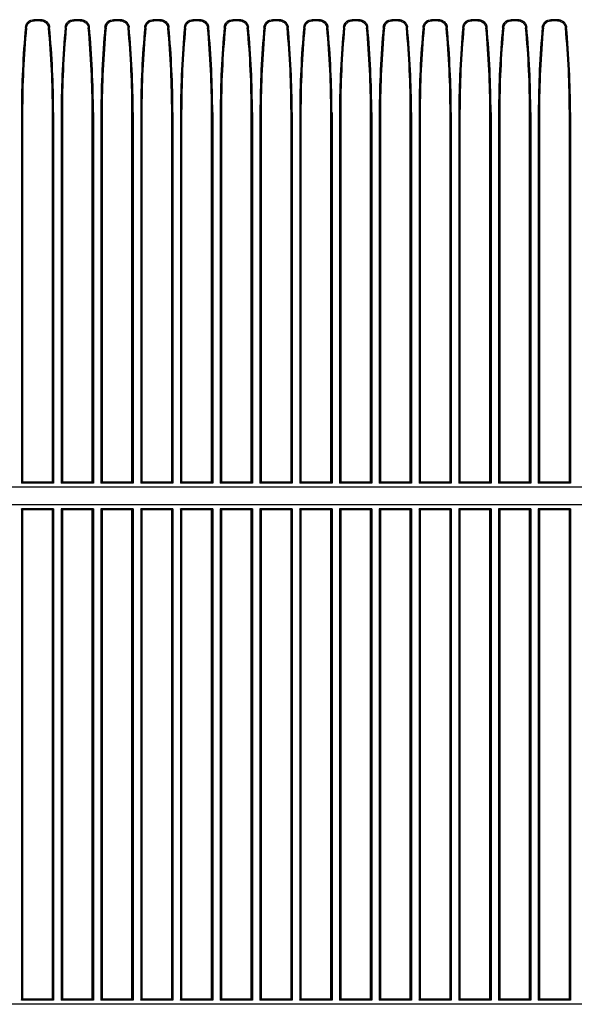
# Model space of a CAD drawing. Header units: millimetres. Extents: x 25 to 1935, y 715 to 2336.
# Tile 230 of 252: x 1713 to 1741, y 964 to 1014. Entities that reach past the tile are written whole.
import ezdxf

# ---------------------------------------------------------------- set-up
doc = ezdxf.new("R2010")
doc.units = ezdxf.units.MM
doc.header["$LTSCALE"] = 2
doc.layers.get('0').update_dxf_attribs({"color": 2})

msp = doc.modelspace()

# ---------------------------------------------------------------- linework, layer by layer
at = {"color": 2, "linetype": 'Continuous', "lineweight": 30}
for p, q in [((1713.822, 1013.872), (1714.205, 1013.872)), ((1714.194, 1013.86), (1713.832, 1013.86)), ((1714.165, 1013.82), (1713.861, 1013.82)), ((1715.822, 1013.872), (1716.205, 1013.872)), ((1716.194, 1013.86), (1715.832, 1013.86)), ((1716.165, 1013.82), (1715.861, 1013.82)), ((1717.822, 1013.872), (1718.205, 1013.872)), ((1718.194, 1013.86), (1717.832, 1013.86)), ((1718.165, 1013.82), (1717.861, 1013.82)), ((1719.822, 1013.872), (1720.205, 1013.872)), ((1720.194, 1013.86), (1719.832, 1013.86)), ((1720.165, 1013.82), (1719.861, 1013.82)), ((1721.822, 1013.872), (1722.205, 1013.872)), ((1722.194, 1013.86), (1721.832, 1013.86)), ((1722.165, 1013.82), (1721.861, 1013.82)), ((1723.822, 1013.872), (1724.205, 1013.872)), ((1724.194, 1013.86), (1723.832, 1013.86)), ((1724.165, 1013.82), (1723.861, 1013.82)), ((1725.822, 1013.872), (1726.205, 1013.872)), ((1726.194, 1013.86), (1725.832, 1013.86)), ((1726.165, 1013.82), (1725.861, 1013.82)), ((1727.822, 1013.872), (1728.205, 1013.872)), ((1728.194, 1013.86), (1727.832, 1013.86)), ((1728.165, 1013.82), (1727.861, 1013.82)), ((1729.822, 1013.872), (1730.205, 1013.872)), ((1730.194, 1013.86), (1729.832, 1013.86)), ((1730.165, 1013.82), (1729.861, 1013.82)), ((1731.822, 1013.872), (1732.205, 1013.872)), ((1732.194, 1013.86), (1731.832, 1013.86)), ((1732.165, 1013.82), (1731.861, 1013.82)), ((1733.822, 1013.872), (1734.205, 1013.872)), ((1734.194, 1013.86), (1733.832, 1013.86)), ((1734.165, 1013.82), (1733.861, 1013.82)), ((1735.822, 1013.872), (1736.205, 1013.872)), ((1736.194, 1013.86), (1735.832, 1013.86)), ((1736.165, 1013.82), (1735.861, 1013.82)), ((1737.822, 1013.872), (1738.205, 1013.872)), ((1738.194, 1013.86), (1737.832, 1013.86)), ((1738.165, 1013.82), (1737.861, 1013.82)), ((1739.822, 1013.872), (1740.205, 1013.872)), ((1740.194, 1013.86), (1739.832, 1013.86)), ((1740.165, 1013.82), (1739.861, 1013.82)), ((1713.414, 1013.48), (1713.404, 1013.491)), ((1714.623, 1013.491), (1714.612, 1013.48)), ((1715.414, 1013.48), (1715.404, 1013.491)), ((1716.623, 1013.491), (1716.612, 1013.48)), ((1717.414, 1013.48), (1717.404, 1013.491)), ((1718.623, 1013.491), (1718.612, 1013.48)), ((1719.414, 1013.48), (1719.404, 1013.491)), ((1720.623, 1013.491), (1720.612, 1013.48)), ((1721.414, 1013.48), (1721.404, 1013.491)), ((1722.623, 1013.491), (1722.612, 1013.48)), ((1723.414, 1013.48), (1723.404, 1013.491)), ((1724.623, 1013.491), (1724.612, 1013.48)), ((1725.414, 1013.48), (1725.404, 1013.491)), ((1726.623, 1013.491), (1726.612, 1013.48)), ((1727.414, 1013.48), (1727.404, 1013.491)), ((1728.623, 1013.491), (1728.612, 1013.48)), ((1729.414, 1013.48), (1729.404, 1013.491)), ((1730.623, 1013.491), (1730.612, 1013.48)), ((1731.414, 1013.48), (1731.404, 1013.491)), ((1732.623, 1013.491), (1732.612, 1013.48)), ((1733.414, 1013.48), (1733.404, 1013.491)), ((1734.623, 1013.491), (1734.612, 1013.48)), ((1735.414, 1013.48), (1735.404, 1013.491)), ((1736.623, 1013.491), (1736.612, 1013.48)), ((1737.414, 1013.48), (1737.404, 1013.491)), ((1738.623, 1013.491), (1738.612, 1013.48)), ((1739.414, 1013.48), (1739.404, 1013.491)), ((1740.623, 1013.491), (1740.612, 1013.48)), ((1713.202, 1009.204), (1713.202, 990.569)), ((1713.202, 1009.204), (1713.213, 1009.204)), ((1713.213, 1009.204), (1713.213, 990.58)), ((1713.263, 1009.204), (1713.263, 990.62)), ((1714.763, 990.62), (1714.763, 1009.204)), ((1714.813, 1009.204), (1714.813, 990.58)), ((1714.825, 1009.204), (1714.813, 1009.204)), ((1714.825, 1009.204), (1714.825, 990.569)), ((1715.202, 1009.204), (1715.202, 990.569)), ((1715.202, 1009.204), (1715.213, 1009.204)), ((1715.213, 1009.204), (1715.213, 990.58)), ((1715.263, 1009.204), (1715.263, 990.62)), ((1716.763, 990.62), (1716.763, 1009.204)), ((1716.813, 1009.204), (1716.813, 990.58)), ((1716.825, 1009.204), (1716.813, 1009.204)), ((1716.825, 1009.204), (1716.825, 990.569)), ((1717.202, 1009.204), (1717.202, 990.569)), ((1717.202, 1009.204), (1717.213, 1009.204)), ((1717.213, 1009.204), (1717.213, 990.58)), ((1717.263, 1009.204), (1717.263, 990.62)), ((1718.763, 990.62), (1718.763, 1009.204)), ((1718.813, 1009.204), (1718.813, 990.58)), ((1718.825, 1009.204), (1718.813, 1009.204)), ((1718.825, 1009.204), (1718.825, 990.569)), ((1719.202, 1009.204), (1719.202, 990.569)), ((1719.202, 1009.204), (1719.213, 1009.204)), ((1719.213, 1009.204), (1719.213, 990.58)), ((1719.263, 1009.204), (1719.263, 990.62)), ((1720.763, 990.62), (1720.763, 1009.204)), ((1720.813, 1009.204), (1720.813, 990.58)), ((1720.825, 1009.204), (1720.813, 1009.204)), ((1720.825, 1009.204), (1720.825, 990.569)), ((1721.202, 1009.204), (1721.202, 990.569)), ((1721.202, 1009.204), (1721.213, 1009.204)), ((1721.213, 1009.204), (1721.213, 990.58)), ((1721.263, 1009.204), (1721.263, 990.62)), ((1722.763, 990.62), (1722.763, 1009.204)), ((1722.813, 1009.204), (1722.813, 990.58)), ((1722.825, 1009.204), (1722.813, 1009.204)), ((1722.825, 1009.204), (1722.825, 990.569)), ((1723.202, 1009.204), (1723.202, 990.569)), ((1723.202, 1009.204), (1723.213, 1009.204)), ((1723.213, 1009.204), (1723.213, 990.58)), ((1723.263, 1009.204), (1723.263, 990.62)), ((1724.763, 990.62), (1724.763, 1009.204)), ((1724.813, 1009.204), (1724.813, 990.58)), ((1724.825, 1009.204), (1724.813, 1009.204)), ((1724.825, 1009.204), (1724.825, 990.569)), ((1725.202, 1009.204), (1725.202, 990.569)), ((1725.202, 1009.204), (1725.213, 1009.204)), ((1725.213, 1009.204), (1725.213, 990.58)), ((1725.263, 1009.204), (1725.263, 990.62)), ((1726.763, 990.62), (1726.763, 1009.204)), ((1726.813, 1009.204), (1726.813, 990.58)), ((1726.825, 1009.204), (1726.813, 1009.204)), ((1726.825, 1009.204), (1726.825, 990.569)), ((1727.202, 1009.204), (1727.202, 990.569)), ((1727.202, 1009.204), (1727.213, 1009.204)), ((1727.213, 1009.204), (1727.213, 990.58)), ((1727.263, 1009.204), (1727.263, 990.62)), ((1728.763, 990.62), (1728.763, 1009.204)), ((1728.813, 1009.204), (1728.813, 990.58)), ((1728.825, 1009.204), (1728.813, 1009.204)), ((1728.825, 1009.204), (1728.825, 990.569)), ((1729.202, 1009.204), (1729.202, 990.569)), ((1729.202, 1009.204), (1729.213, 1009.204)), ((1729.213, 1009.204), (1729.213, 990.58)), ((1729.263, 1009.204), (1729.263, 990.62)), ((1730.763, 990.62), (1730.763, 1009.204)), ((1730.813, 1009.204), (1730.813, 990.58)), ((1730.825, 1009.204), (1730.813, 1009.204)), ((1730.825, 1009.204), (1730.825, 990.569)), ((1731.202, 1009.204), (1731.202, 990.569)), ((1731.202, 1009.204), (1731.213, 1009.204)), ((1731.213, 1009.204), (1731.213, 990.58)), ((1731.263, 1009.204), (1731.263, 990.62)), ((1732.763, 990.62), (1732.763, 1009.204)), ((1732.813, 1009.204), (1732.813, 990.58)), ((1732.825, 1009.204), (1732.813, 1009.204)), ((1732.825, 1009.204), (1732.825, 990.569)), ((1733.202, 1009.204), (1733.202, 990.569)), ((1733.202, 1009.204), (1733.213, 1009.204)), ((1733.213, 1009.204), (1733.213, 990.58)), ((1733.263, 1009.204), (1733.263, 990.62)), ((1734.763, 990.62), (1734.763, 1009.204)), ((1734.813, 1009.204), (1734.813, 990.58)), ((1734.825, 1009.204), (1734.813, 1009.204)), ((1734.825, 1009.204), (1734.825, 990.569)), ((1735.202, 1009.204), (1735.202, 990.569)), ((1735.202, 1009.204), (1735.213, 1009.204)), ((1735.213, 1009.204), (1735.213, 990.58)), ((1735.263, 1009.204), (1735.263, 990.62)), ((1736.763, 990.62), (1736.763, 1009.204)), ((1736.813, 1009.204), (1736.813, 990.58)), ((1736.825, 1009.204), (1736.813, 1009.204)), ((1736.825, 1009.204), (1736.825, 990.569)), ((1737.202, 1009.204), (1737.202, 990.569)), ((1737.202, 1009.204), (1737.213, 1009.204)), ((1737.213, 1009.204), (1737.213, 990.58)), ((1737.263, 1009.204), (1737.263, 990.62)), ((1738.763, 990.62), (1738.763, 1009.204)), ((1738.813, 1009.204), (1738.813, 990.58)), ((1738.825, 1009.204), (1738.813, 1009.204)), ((1738.825, 1009.204), (1738.825, 990.569)), ((1739.202, 1009.204), (1739.202, 990.569)), ((1739.202, 1009.204), (1739.213, 1009.204)), ((1739.213, 1009.204), (1739.213, 990.58)), ((1739.263, 1009.204), (1739.263, 990.62)), ((1740.763, 990.62), (1740.763, 1009.204)), ((1740.813, 1009.204), (1740.813, 990.58)), ((1740.825, 1009.204), (1740.813, 1009.204)), ((1740.825, 1009.204), (1740.825, 990.569)), ((1764.813, 990.369), (1661.213, 990.369)), ((1764.813, 990.359), (1661.213, 990.359)), ((1713.213, 990.58), (1713.202, 990.569)), ((1714.825, 990.569), (1713.202, 990.569)), ((1714.813, 990.58), (1713.213, 990.58)), ((1714.763, 990.62), (1713.263, 990.62)), ((1714.813, 990.58), (1714.825, 990.569)), ((1715.213, 990.58), (1715.202, 990.569)), ((1716.825, 990.569), (1715.202, 990.569)), ((1716.813, 990.58), (1715.213, 990.58)), ((1716.763, 990.62), (1715.263, 990.62)), ((1716.813, 990.58), (1716.825, 990.569)), ((1717.213, 990.58), (1717.202, 990.569)), ((1718.825, 990.569), (1717.202, 990.569)), ((1718.813, 990.58), (1717.213, 990.58)), ((1718.763, 990.62), (1717.263, 990.62)), ((1718.813, 990.58), (1718.825, 990.569)), ((1719.213, 990.58), (1719.202, 990.569)), ((1720.825, 990.569), (1719.202, 990.569)), ((1720.813, 990.58), (1719.213, 990.58)), ((1720.763, 990.62), (1719.263, 990.62)), ((1720.813, 990.58), (1720.825, 990.569)), ((1721.213, 990.58), (1721.202, 990.569)), ((1722.825, 990.569), (1721.202, 990.569)), ((1722.813, 990.58), (1721.213, 990.58)), ((1722.763, 990.62), (1721.263, 990.62)), ((1722.813, 990.58), (1722.825, 990.569)), ((1723.213, 990.58), (1723.202, 990.569)), ((1724.825, 990.569), (1723.202, 990.569)), ((1724.813, 990.58), (1723.213, 990.58)), ((1724.763, 990.62), (1723.263, 990.62)), ((1724.813, 990.58), (1724.825, 990.569)), ((1725.213, 990.58), (1725.202, 990.569)), ((1726.825, 990.569), (1725.202, 990.569)), ((1726.813, 990.58), (1725.213, 990.58)), ((1726.763, 990.62), (1725.263, 990.62)), ((1726.813, 990.58), (1726.825, 990.569)), ((1727.213, 990.58), (1727.202, 990.569)), ((1728.825, 990.569), (1727.202, 990.569)), ((1728.813, 990.58), (1727.213, 990.58)), ((1728.763, 990.62), (1727.263, 990.62)), ((1728.813, 990.58), (1728.825, 990.569)), ((1729.213, 990.58), (1729.202, 990.569)), ((1730.825, 990.569), (1729.202, 990.569)), ((1730.813, 990.58), (1729.213, 990.58)), ((1730.763, 990.62), (1729.263, 990.62)), ((1730.813, 990.58), (1730.825, 990.569)), ((1731.213, 990.58), (1731.202, 990.569)), ((1732.825, 990.569), (1731.202, 990.569)), ((1732.813, 990.58), (1731.213, 990.58)), ((1732.763, 990.62), (1731.263, 990.62)), ((1732.813, 990.58), (1732.825, 990.569)), ((1733.213, 990.58), (1733.202, 990.569)), ((1734.825, 990.569), (1733.202, 990.569)), ((1734.813, 990.58), (1733.213, 990.58)), ((1734.763, 990.62), (1733.263, 990.62)), ((1734.813, 990.58), (1734.825, 990.569)), ((1735.213, 990.58), (1735.202, 990.569)), ((1736.825, 990.569), (1735.202, 990.569)), ((1736.813, 990.58), (1735.213, 990.58)), ((1736.763, 990.62), (1735.263, 990.62)), ((1736.813, 990.58), (1736.825, 990.569)), ((1737.213, 990.58), (1737.202, 990.569)), ((1738.825, 990.569), (1737.202, 990.569)), ((1738.813, 990.58), (1737.213, 990.58)), ((1738.763, 990.62), (1737.263, 990.62)), ((1738.813, 990.58), (1738.825, 990.569)), ((1739.213, 990.58), (1739.202, 990.569)), ((1740.825, 990.569), (1739.202, 990.569)), ((1740.813, 990.58), (1739.213, 990.58)), ((1740.763, 990.62), (1739.263, 990.62)), ((1740.813, 990.58), (1740.825, 990.569)), ((1764.813, 989.482), (1661.213, 989.482)), ((1764.813, 989.472), (1661.213, 989.472)), ((1714.825, 989.272), (1713.202, 989.272)), ((1713.202, 989.272), (1713.202, 964.569)), ((1713.213, 989.26), (1713.202, 989.272)), ((1714.813, 989.26), (1713.213, 989.26)), ((1713.213, 989.26), (1713.213, 964.58)), ((1714.763, 989.22), (1713.263, 989.22)), ((1713.263, 989.22), (1713.263, 964.62)), ((1714.763, 964.62), (1714.763, 989.22)), ((1714.813, 989.26), (1714.825, 989.272)), ((1714.813, 989.26), (1714.813, 964.58)), ((1714.825, 989.272), (1714.825, 964.569)), ((1716.825, 989.272), (1715.202, 989.272)), ((1715.202, 989.272), (1715.202, 964.569)), ((1715.213, 989.26), (1715.202, 989.272)), ((1716.813, 989.26), (1715.213, 989.26)), ((1715.213, 989.26), (1715.213, 964.58)), ((1716.763, 989.22), (1715.263, 989.22)), ((1715.263, 989.22), (1715.263, 964.62)), ((1716.763, 964.62), (1716.763, 989.22)), ((1716.813, 989.26), (1716.825, 989.272)), ((1716.813, 989.26), (1716.813, 964.58)), ((1716.825, 989.272), (1716.825, 964.569)), ((1718.825, 989.272), (1717.202, 989.272)), ((1717.202, 989.272), (1717.202, 964.569)), ((1717.213, 989.26), (1717.202, 989.272)), ((1718.813, 989.26), (1717.213, 989.26)), ((1717.213, 989.26), (1717.213, 964.58)), ((1718.763, 989.22), (1717.263, 989.22)), ((1717.263, 989.22), (1717.263, 964.62)), ((1718.763, 964.62), (1718.763, 989.22)), ((1718.813, 989.26), (1718.825, 989.272)), ((1718.813, 989.26), (1718.813, 964.58)), ((1718.825, 989.272), (1718.825, 964.569)), ((1720.825, 989.272), (1719.202, 989.272)), ((1719.202, 989.272), (1719.202, 964.569)), ((1719.213, 989.26), (1719.202, 989.272)), ((1720.813, 989.26), (1719.213, 989.26)), ((1719.213, 989.26), (1719.213, 964.58)), ((1720.763, 989.22), (1719.263, 989.22)), ((1719.263, 989.22), (1719.263, 964.62)), ((1720.763, 964.62), (1720.763, 989.22)), ((1720.813, 989.26), (1720.825, 989.272)), ((1720.813, 989.26), (1720.813, 964.58)), ((1720.825, 989.272), (1720.825, 964.569)), ((1721.202, 989.272), (1721.202, 964.569)), ((1722.825, 989.272), (1721.202, 989.272)), ((1721.213, 989.26), (1721.202, 989.272)), ((1722.813, 989.26), (1721.213, 989.26)), ((1721.213, 989.26), (1721.213, 964.58)), ((1722.763, 989.22), (1721.263, 989.22)), ((1721.263, 989.22), (1721.263, 964.62)), ((1722.763, 964.62), (1722.763, 989.22)), ((1722.813, 989.26), (1722.825, 989.272)), ((1722.813, 989.26), (1722.813, 964.58)), ((1722.825, 989.272), (1722.825, 964.569)), ((1724.825, 989.272), (1723.202, 989.272)), ((1723.202, 989.272), (1723.202, 964.569)), ((1723.213, 989.26), (1723.202, 989.272)), ((1724.813, 989.26), (1723.213, 989.26)), ((1723.213, 989.26), (1723.213, 964.58)), ((1724.763, 989.22), (1723.263, 989.22)), ((1723.263, 989.22), (1723.263, 964.62)), ((1724.763, 964.62), (1724.763, 989.22)), ((1724.813, 989.26), (1724.825, 989.272)), ((1724.813, 989.26), (1724.813, 964.58)), ((1724.825, 989.272), (1724.825, 964.569)), ((1726.825, 989.272), (1725.202, 989.272)), ((1725.202, 989.272), (1725.202, 964.569)), ((1725.213, 989.26), (1725.202, 989.272)), ((1726.813, 989.26), (1725.213, 989.26)), ((1725.213, 989.26), (1725.213, 964.58)), ((1726.763, 989.22), (1725.263, 989.22)), ((1725.263, 989.22), (1725.263, 964.62)), ((1726.763, 964.62), (1726.763, 989.22)), ((1726.813, 989.26), (1726.825, 989.272)), ((1726.813, 989.26), (1726.813, 964.58)), ((1726.825, 989.272), (1726.825, 964.569)), ((1728.825, 989.272), (1727.202, 989.272)), ((1727.202, 989.272), (1727.202, 964.569)), ((1727.213, 989.26), (1727.202, 989.272)), ((1728.813, 989.26), (1727.213, 989.26)), ((1727.213, 989.26), (1727.213, 964.58)), ((1728.763, 989.22), (1727.263, 989.22)), ((1727.263, 989.22), (1727.263, 964.62)), ((1728.763, 964.62), (1728.763, 989.22)), ((1728.813, 989.26), (1728.825, 989.272)), ((1728.813, 989.26), (1728.813, 964.58)), ((1728.825, 989.272), (1728.825, 964.569)), ((1730.825, 989.272), (1729.202, 989.272)), ((1729.202, 989.272), (1729.202, 964.569)), ((1729.213, 989.26), (1729.202, 989.272)), ((1730.813, 989.26), (1729.213, 989.26)), ((1729.213, 989.26), (1729.213, 964.58)), ((1730.763, 989.22), (1729.263, 989.22)), ((1729.263, 989.22), (1729.263, 964.62)), ((1730.763, 964.62), (1730.763, 989.22)), ((1730.813, 989.26), (1730.825, 989.272)), ((1730.813, 989.26), (1730.813, 964.58)), ((1730.825, 989.272), (1730.825, 964.569)), ((1732.825, 989.272), (1731.202, 989.272)), ((1731.202, 989.272), (1731.202, 964.569)), ((1731.213, 989.26), (1731.202, 989.272)), ((1732.813, 989.26), (1731.213, 989.26)), ((1731.213, 989.26), (1731.213, 964.58)), ((1732.763, 989.22), (1731.263, 989.22)), ((1731.263, 989.22), (1731.263, 964.62)), ((1732.763, 964.62), (1732.763, 989.22)), ((1732.813, 989.26), (1732.825, 989.272)), ((1732.813, 989.26), (1732.813, 964.58)), ((1732.825, 989.272), (1732.825, 964.569)), ((1734.825, 989.272), (1733.202, 989.272)), ((1733.202, 989.272), (1733.202, 964.569)), ((1733.213, 989.26), (1733.202, 989.272)), ((1734.813, 989.26), (1733.213, 989.26)), ((1733.213, 989.26), (1733.213, 964.58)), ((1734.763, 989.22), (1733.263, 989.22)), ((1733.263, 989.22), (1733.263, 964.62)), ((1734.763, 964.62), (1734.763, 989.22)), ((1734.813, 989.26), (1734.825, 989.272)), ((1734.813, 989.26), (1734.813, 964.58)), ((1734.825, 989.272), (1734.825, 964.569)), ((1735.202, 989.272), (1735.202, 964.569)), ((1736.825, 989.272), (1735.202, 989.272)), ((1735.213, 989.26), (1735.202, 989.272)), ((1736.813, 989.26), (1735.213, 989.26)), ((1735.213, 989.26), (1735.213, 964.58)), ((1736.763, 989.22), (1735.263, 989.22)), ((1735.263, 989.22), (1735.263, 964.62)), ((1736.763, 964.62), (1736.763, 989.22)), ((1736.813, 989.26), (1736.825, 989.272)), ((1736.813, 989.26), (1736.813, 964.58)), ((1736.825, 989.272), (1736.825, 964.569)), ((1738.825, 989.272), (1737.202, 989.272)), ((1737.202, 989.272), (1737.202, 964.569)), ((1737.213, 989.26), (1737.202, 989.272)), ((1738.813, 989.26), (1737.213, 989.26)), ((1737.213, 989.26), (1737.213, 964.58)), ((1738.763, 989.22), (1737.263, 989.22)), ((1737.263, 989.22), (1737.263, 964.62)), ((1738.763, 964.62), (1738.763, 989.22)), ((1738.813, 989.26), (1738.825, 989.272)), ((1738.813, 989.26), (1738.813, 964.58)), ((1738.825, 989.272), (1738.825, 964.569)), ((1739.202, 989.272), (1739.202, 964.569)), ((1740.825, 989.272), (1739.202, 989.272)), ((1739.213, 989.26), (1739.202, 989.272)), ((1740.813, 989.26), (1739.213, 989.26)), ((1739.213, 989.26), (1739.213, 964.58)), ((1740.763, 989.22), (1739.263, 989.22)), ((1739.263, 989.22), (1739.263, 964.62)), ((1740.763, 964.62), (1740.763, 989.22)), ((1740.813, 989.26), (1740.825, 989.272)), ((1740.813, 989.26), (1740.813, 964.58)), ((1740.825, 989.272), (1740.825, 964.569)), ((1713.202, 964.569), (1713.213, 964.58)), ((1714.825, 964.569), (1713.202, 964.569)), ((1714.813, 964.58), (1713.213, 964.58)), ((1714.763, 964.62), (1713.263, 964.62)), ((1714.825, 964.569), (1714.813, 964.58)), ((1715.202, 964.569), (1715.213, 964.58)), ((1716.825, 964.569), (1715.202, 964.569)), ((1716.813, 964.58), (1715.213, 964.58)), ((1716.763, 964.62), (1715.263, 964.62)), ((1716.825, 964.569), (1716.813, 964.58)), ((1717.202, 964.569), (1717.213, 964.58)), ((1718.825, 964.569), (1717.202, 964.569)), ((1718.813, 964.58), (1717.213, 964.58)), ((1718.763, 964.62), (1717.263, 964.62)), ((1718.825, 964.569), (1718.813, 964.58)), ((1719.202, 964.569), (1719.213, 964.58)), ((1720.825, 964.569), (1719.202, 964.569)), ((1720.813, 964.58), (1719.213, 964.58)), ((1720.763, 964.62), (1719.263, 964.62)), ((1720.825, 964.569), (1720.813, 964.58)), ((1721.202, 964.569), (1721.213, 964.58)), ((1722.825, 964.569), (1721.202, 964.569)), ((1722.813, 964.58), (1721.213, 964.58)), ((1722.763, 964.62), (1721.263, 964.62)), ((1722.825, 964.569), (1722.813, 964.58)), ((1723.202, 964.569), (1723.213, 964.58)), ((1724.825, 964.569), (1723.202, 964.569)), ((1724.813, 964.58), (1723.213, 964.58)), ((1724.763, 964.62), (1723.263, 964.62)), ((1724.825, 964.569), (1724.813, 964.58)), ((1725.202, 964.569), (1725.213, 964.58)), ((1726.825, 964.569), (1725.202, 964.569)), ((1726.813, 964.58), (1725.213, 964.58)), ((1726.763, 964.62), (1725.263, 964.62)), ((1726.825, 964.569), (1726.813, 964.58)), ((1727.202, 964.569), (1727.213, 964.58)), ((1728.825, 964.569), (1727.202, 964.569)), ((1728.813, 964.58), (1727.213, 964.58)), ((1728.763, 964.62), (1727.263, 964.62)), ((1728.825, 964.569), (1728.813, 964.58)), ((1729.202, 964.569), (1729.213, 964.58)), ((1730.825, 964.569), (1729.202, 964.569)), ((1730.813, 964.58), (1729.213, 964.58)), ((1730.763, 964.62), (1729.263, 964.62)), ((1730.825, 964.569), (1730.813, 964.58)), ((1731.202, 964.569), (1731.213, 964.58)), ((1732.825, 964.569), (1731.202, 964.569)), ((1732.813, 964.58), (1731.213, 964.58)), ((1732.763, 964.62), (1731.263, 964.62)), ((1732.825, 964.569), (1732.813, 964.58)), ((1733.202, 964.569), (1733.213, 964.58)), ((1734.825, 964.569), (1733.202, 964.569)), ((1734.813, 964.58), (1733.213, 964.58)), ((1734.763, 964.62), (1733.263, 964.62)), ((1734.825, 964.569), (1734.813, 964.58)), ((1735.202, 964.569), (1735.213, 964.58)), ((1736.825, 964.569), (1735.202, 964.569)), ((1736.813, 964.58), (1735.213, 964.58)), ((1736.763, 964.62), (1735.263, 964.62)), ((1736.825, 964.569), (1736.813, 964.58)), ((1737.202, 964.569), (1737.213, 964.58)), ((1738.825, 964.569), (1737.202, 964.569)), ((1738.813, 964.58), (1737.213, 964.58)), ((1738.763, 964.62), (1737.263, 964.62)), ((1738.825, 964.569), (1738.813, 964.58)), ((1739.202, 964.569), (1739.213, 964.58)), ((1740.825, 964.569), (1739.202, 964.569)), ((1740.813, 964.58), (1739.213, 964.58)), ((1740.763, 964.62), (1739.263, 964.62)), ((1740.825, 964.569), (1740.813, 964.58)), ((1764.813, 964.369), (1661.202, 964.369)), ((1764.813, 964.359), (1661.212, 964.359))]:
    msp.add_line(p, q, dxfattribs=at)
at = {"color": 2, "linetype": 'Continuous', "lineweight": 30, "flags": 128}
for points in [[(1713.822, 1013.872), (1713.827, 1013.866), (1713.832, 1013.86)], [(1714.194, 1013.86), (1714.199, 1013.866), (1714.205, 1013.872)], [(1715.822, 1013.872), (1715.827, 1013.866), (1715.832, 1013.86)], [(1716.194, 1013.86), (1716.199, 1013.866), (1716.205, 1013.872)], [(1717.822, 1013.872), (1717.827, 1013.866), (1717.832, 1013.86)], [(1718.194, 1013.86), (1718.199, 1013.866), (1718.205, 1013.872)], [(1719.822, 1013.872), (1719.827, 1013.866), (1719.832, 1013.86)], [(1720.194, 1013.86), (1720.199, 1013.866), (1720.205, 1013.872)], [(1721.822, 1013.872), (1721.827, 1013.866), (1721.832, 1013.86)], [(1722.194, 1013.86), (1722.199, 1013.866), (1722.205, 1013.872)], [(1723.822, 1013.872), (1723.827, 1013.866), (1723.832, 1013.86)], [(1724.194, 1013.86), (1724.199, 1013.866), (1724.205, 1013.872)], [(1725.822, 1013.872), (1725.827, 1013.866), (1725.832, 1013.86)], [(1726.194, 1013.86), (1726.199, 1013.866), (1726.205, 1013.872)], [(1727.822, 1013.872), (1727.827, 1013.866), (1727.832, 1013.86)], [(1728.194, 1013.86), (1728.199, 1013.866), (1728.205, 1013.872)], [(1729.822, 1013.872), (1729.827, 1013.866), (1729.832, 1013.86)], [(1730.194, 1013.86), (1730.199, 1013.866), (1730.205, 1013.872)], [(1731.822, 1013.872), (1731.827, 1013.866), (1731.832, 1013.86)], [(1732.194, 1013.86), (1732.199, 1013.866), (1732.205, 1013.872)], [(1733.822, 1013.872), (1733.827, 1013.866), (1733.832, 1013.86)], [(1734.194, 1013.86), (1734.199, 1013.866), (1734.205, 1013.872)], [(1735.822, 1013.872), (1735.827, 1013.866), (1735.832, 1013.86)], [(1736.194, 1013.86), (1736.199, 1013.866), (1736.205, 1013.872)], [(1737.822, 1013.872), (1737.827, 1013.866), (1737.832, 1013.86)], [(1738.194, 1013.86), (1738.199, 1013.866), (1738.205, 1013.872)], [(1739.822, 1013.872), (1739.827, 1013.866), (1739.832, 1013.86)], [(1740.194, 1013.86), (1740.199, 1013.866), (1740.205, 1013.872)]]:
    msp.add_lwpolyline(points, dxfattribs=at)
at = {"color": 2, "linetype": 'Continuous', "lineweight": 30}
for centre, radius, start, end in [((1758.813, 1009.204), 45.611, 174.6066, 180), ((1758.813, 1009.204), 45.6, 174.6198, 180), ((1758.813, 1009.204), 45.55, 174.6418, 180), ((1669.213, 1009.204), 45.55, 0, 5.3582), ((1669.213, 1009.204), 45.6, 0, 5.3802), ((1669.213, 1009.204), 45.611, 0, 5.3934), ((1760.813, 1009.204), 45.611, 174.6066, 180), ((1760.813, 1009.204), 45.6, 174.6198, 180), ((1760.813, 1009.204), 45.55, 174.6418, 180), ((1671.213, 1009.204), 45.55, 0, 5.3582), ((1671.213, 1009.204), 45.6, 0, 5.3802), ((1671.213, 1009.204), 45.611, 0, 5.3934), ((1762.813, 1009.204), 45.611, 174.6066, 180), ((1762.813, 1009.204), 45.6, 174.6198, 180), ((1762.813, 1009.204), 45.55, 174.6418, 180), ((1673.213, 1009.204), 45.55, 0, 5.3582), ((1673.213, 1009.204), 45.6, 0, 5.3802), ((1673.213, 1009.204), 45.611, 0, 5.3934), ((1764.813, 1009.204), 45.611, 174.6066, 180), ((1764.813, 1009.204), 45.6, 174.6198, 180), ((1764.813, 1009.204), 45.55, 174.6418, 180), ((1675.213, 1009.204), 45.55, 0, 5.3582), ((1675.213, 1009.204), 45.6, 0, 5.3802), ((1675.213, 1009.204), 45.611, 0, 5.3934), ((1766.813, 1009.204), 45.611, 174.6066, 180), ((1766.813, 1009.204), 45.6, 174.6198, 180), ((1766.813, 1009.204), 45.55, 174.6418, 180), ((1677.213, 1009.204), 45.55, 0, 5.3582), ((1677.213, 1009.204), 45.6, 0, 5.3802), ((1677.213, 1009.204), 45.611, 0, 5.3934), ((1768.813, 1009.204), 45.611, 174.6066, 180), ((1768.813, 1009.204), 45.6, 174.6198, 180), ((1768.813, 1009.204), 45.55, 174.6418, 180), ((1679.213, 1009.204), 45.55, 0, 5.3582), ((1679.213, 1009.204), 45.6, 0, 5.3802), ((1679.213, 1009.204), 45.611, 0, 5.3934), ((1770.813, 1009.204), 45.611, 174.6066, 180), ((1770.813, 1009.204), 45.6, 174.6198, 180), ((1770.813, 1009.204), 45.55, 174.6418, 180), ((1681.213, 1009.204), 45.55, 0, 5.3582), ((1681.213, 1009.204), 45.6, 0, 5.3802), ((1681.213, 1009.204), 45.611, 0, 5.3934), ((1772.813, 1009.204), 45.611, 174.6066, 180), ((1772.813, 1009.204), 45.6, 174.6198, 180), ((1772.813, 1009.204), 45.55, 174.6418, 180), ((1683.213, 1009.204), 45.55, 0, 5.3582), ((1683.213, 1009.204), 45.6, 0, 5.3802), ((1683.213, 1009.204), 45.611, 0, 5.3934), ((1774.813, 1009.204), 45.611, 174.6066, 180), ((1774.813, 1009.204), 45.6, 174.6198, 180), ((1774.813, 1009.204), 45.55, 174.6418, 180), ((1685.213, 1009.204), 45.55, 0, 5.3582), ((1685.213, 1009.204), 45.6, 0, 5.3802), ((1685.213, 1009.204), 45.611, 0, 5.3934), ((1776.813, 1009.204), 45.611, 174.6066, 180), ((1776.813, 1009.204), 45.6, 174.6198, 180), ((1776.813, 1009.204), 45.55, 174.6418, 180), ((1687.213, 1009.204), 45.55, 0, 5.3582), ((1687.213, 1009.204), 45.6, 0, 5.3802), ((1687.213, 1009.204), 45.611, 0, 5.3934), ((1778.813, 1009.204), 45.611, 174.6066, 180), ((1778.813, 1009.204), 45.6, 174.6198, 180), ((1778.813, 1009.204), 45.55, 174.6418, 180), ((1689.213, 1009.204), 45.55, 0, 5.3582), ((1689.213, 1009.204), 45.6, 0, 5.3802), ((1689.213, 1009.204), 45.611, 0, 5.3934), ((1780.813, 1009.204), 45.611, 174.6066, 180), ((1780.813, 1009.204), 45.6, 174.6198, 180), ((1780.813, 1009.204), 45.55, 174.6418, 180), ((1691.213, 1009.204), 45.55, 0, 5.3582), ((1691.213, 1009.204), 45.6, 0, 5.3802), ((1691.213, 1009.204), 45.611, 0, 5.3934), ((1782.813, 1009.204), 45.611, 174.6066, 180), ((1782.813, 1009.204), 45.6, 174.6198, 180), ((1782.813, 1009.204), 45.55, 174.6418, 180), ((1693.213, 1009.204), 45.55, 0, 5.3582), ((1693.213, 1009.204), 45.6, 0, 5.3802), ((1693.213, 1009.204), 45.611, 0, 5.3934), ((1784.813, 1009.204), 45.611, 174.6066, 180), ((1784.813, 1009.204), 45.6, 174.6198, 180), ((1784.813, 1009.204), 45.55, 174.6418, 180), ((1695.213, 1009.204), 45.55, 0, 5.3582), ((1695.213, 1009.204), 45.6, 0, 5.3802), ((1695.213, 1009.204), 45.611, 0, 5.3934)]:
    msp.add_arc(centre, radius, start, end, dxfattribs=at)
for points, knots in [([(1713.404, 1013.491), (1713.413, 1013.538), (1713.431, 1013.631), (1713.515, 1013.75), (1713.63, 1013.834), (1713.739, 1013.869), (1713.804, 1013.871), (1713.822, 1013.872)], [0, 0, 0, 0, 0.228399, 0.456799, 0.685167, 0.913525, 1, 1, 1, 1]), ([(1713.832, 1013.86), (1713.785, 1013.856), (1713.69, 1013.847), (1713.565, 1013.774), (1713.47, 1013.668), (1713.425, 1013.562), (1713.416, 1013.498), (1713.414, 1013.48)], [0, 0, 0, 0, 0.228363, 0.456727, 0.685059, 0.913382, 1, 1, 1, 1]), ([(1713.462, 1013.458), (1713.471, 1013.502), (1713.488, 1013.591), (1713.568, 1013.704), (1713.677, 1013.784), (1713.782, 1013.817), (1713.844, 1013.82), (1713.861, 1013.82)], [0, 0, 0, 0, 0.227964, 0.455923, 0.684031, 0.912408, 1, 1, 1, 1]), ([(1714.165, 1013.82), (1714.21, 1013.816), (1714.301, 1013.807), (1714.421, 1013.738), (1714.511, 1013.636), (1714.554, 1013.536), (1714.562, 1013.475), (1714.564, 1013.458)], [0, 0, 0, 0, 0.22861, 0.457225, 0.685714, 0.913942, 1, 1, 1, 1]), ([(1714.612, 1013.48), (1714.603, 1013.526), (1714.585, 1013.62), (1714.501, 1013.738), (1714.386, 1013.823), (1714.277, 1013.857), (1714.212, 1013.86), (1714.194, 1013.86)], [0, 0, 0, 0, 0.228363, 0.456727, 0.685059, 0.913382, 1, 1, 1, 1]), ([(1714.205, 1013.872), (1714.252, 1013.867), (1714.346, 1013.858), (1714.472, 1013.786), (1714.567, 1013.679), (1714.612, 1013.573), (1714.62, 1013.509), (1714.623, 1013.491)], [0, 0, 0, 0, 0.228399, 0.456799, 0.685167, 0.913525, 1, 1, 1, 1]), ([(1715.404, 1013.491), (1715.413, 1013.538), (1715.431, 1013.631), (1715.515, 1013.75), (1715.63, 1013.834), (1715.739, 1013.869), (1715.804, 1013.871), (1715.822, 1013.872)], [0, 0, 0, 0, 0.228399, 0.456799, 0.685167, 0.913525, 1, 1, 1, 1]), ([(1715.832, 1013.86), (1715.785, 1013.856), (1715.69, 1013.847), (1715.565, 1013.774), (1715.47, 1013.668), (1715.425, 1013.562), (1715.416, 1013.498), (1715.414, 1013.48)], [0, 0, 0, 0, 0.228363, 0.456727, 0.685059, 0.913382, 1, 1, 1, 1]), ([(1715.462, 1013.458), (1715.471, 1013.502), (1715.488, 1013.591), (1715.568, 1013.704), (1715.677, 1013.784), (1715.782, 1013.817), (1715.844, 1013.82), (1715.861, 1013.82)], [0, 0, 0, 0, 0.227964, 0.455923, 0.684031, 0.912408, 1, 1, 1, 1]), ([(1716.165, 1013.82), (1716.21, 1013.816), (1716.301, 1013.807), (1716.421, 1013.738), (1716.511, 1013.636), (1716.554, 1013.536), (1716.562, 1013.475), (1716.564, 1013.458)], [0, 0, 0, 0, 0.22861, 0.457225, 0.685714, 0.913942, 1, 1, 1, 1]), ([(1716.612, 1013.48), (1716.603, 1013.526), (1716.585, 1013.62), (1716.501, 1013.738), (1716.386, 1013.823), (1716.277, 1013.857), (1716.212, 1013.86), (1716.194, 1013.86)], [0, 0, 0, 0, 0.228363, 0.456727, 0.685059, 0.913382, 1, 1, 1, 1]), ([(1716.205, 1013.872), (1716.252, 1013.867), (1716.346, 1013.858), (1716.472, 1013.786), (1716.567, 1013.679), (1716.612, 1013.573), (1716.62, 1013.509), (1716.623, 1013.491)], [0, 0, 0, 0, 0.228399, 0.456799, 0.685167, 0.913525, 1, 1, 1, 1]), ([(1717.404, 1013.491), (1717.413, 1013.538), (1717.431, 1013.631), (1717.515, 1013.75), (1717.63, 1013.834), (1717.739, 1013.869), (1717.804, 1013.871), (1717.822, 1013.872)], [0, 0, 0, 0, 0.228399, 0.456799, 0.685167, 0.913525, 1, 1, 1, 1]), ([(1717.832, 1013.86), (1717.785, 1013.856), (1717.69, 1013.847), (1717.565, 1013.774), (1717.47, 1013.668), (1717.425, 1013.562), (1717.416, 1013.498), (1717.414, 1013.48)], [0, 0, 0, 0, 0.228363, 0.456727, 0.685059, 0.913382, 1, 1, 1, 1]), ([(1717.462, 1013.458), (1717.471, 1013.502), (1717.488, 1013.591), (1717.568, 1013.704), (1717.677, 1013.784), (1717.782, 1013.817), (1717.844, 1013.82), (1717.861, 1013.82)], [0, 0, 0, 0, 0.227964, 0.455923, 0.684031, 0.912408, 1, 1, 1, 1]), ([(1718.165, 1013.82), (1718.21, 1013.816), (1718.301, 1013.807), (1718.421, 1013.738), (1718.511, 1013.636), (1718.554, 1013.536), (1718.562, 1013.475), (1718.564, 1013.458)], [0, 0, 0, 0, 0.22861, 0.457225, 0.685714, 0.913942, 1, 1, 1, 1]), ([(1718.612, 1013.48), (1718.603, 1013.526), (1718.585, 1013.62), (1718.501, 1013.738), (1718.386, 1013.823), (1718.277, 1013.857), (1718.212, 1013.86), (1718.194, 1013.86)], [0, 0, 0, 0, 0.228363, 0.456727, 0.685059, 0.913382, 1, 1, 1, 1]), ([(1718.205, 1013.872), (1718.252, 1013.867), (1718.346, 1013.858), (1718.472, 1013.786), (1718.567, 1013.679), (1718.612, 1013.573), (1718.62, 1013.509), (1718.623, 1013.491)], [0, 0, 0, 0, 0.2283986, 0.4567987, 0.6851666, 0.9135255, 1, 1, 1, 1]), ([(1719.404, 1013.491), (1719.413, 1013.538), (1719.431, 1013.631), (1719.515, 1013.75), (1719.63, 1013.834), (1719.739, 1013.869), (1719.804, 1013.871), (1719.822, 1013.872)], [0, 0, 0, 0, 0.2283986, 0.4567987, 0.6851666, 0.9135255, 1, 1, 1, 1]), ([(1719.832, 1013.86), (1719.785, 1013.856), (1719.69, 1013.847), (1719.565, 1013.774), (1719.47, 1013.668), (1719.425, 1013.562), (1719.416, 1013.498), (1719.414, 1013.48)], [0, 0, 0, 0, 0.228363, 0.456727, 0.685059, 0.913382, 1, 1, 1, 1]), ([(1719.462, 1013.458), (1719.471, 1013.502), (1719.488, 1013.591), (1719.568, 1013.704), (1719.677, 1013.784), (1719.782, 1013.817), (1719.844, 1013.82), (1719.861, 1013.82)], [0, 0, 0, 0, 0.227964, 0.455923, 0.684031, 0.912408, 1, 1, 1, 1]), ([(1720.165, 1013.82), (1720.21, 1013.816), (1720.301, 1013.807), (1720.421, 1013.738), (1720.511, 1013.636), (1720.554, 1013.536), (1720.562, 1013.475), (1720.564, 1013.458)], [0, 0, 0, 0, 0.2286101, 0.4572245, 0.685714, 0.9139416, 1, 1, 1, 1]), ([(1720.612, 1013.48), (1720.603, 1013.526), (1720.585, 1013.62), (1720.501, 1013.738), (1720.386, 1013.823), (1720.277, 1013.857), (1720.212, 1013.86), (1720.194, 1013.86)], [0, 0, 0, 0, 0.228363, 0.456727, 0.685059, 0.913382, 1, 1, 1, 1]), ([(1720.205, 1013.872), (1720.252, 1013.867), (1720.346, 1013.858), (1720.472, 1013.786), (1720.567, 1013.679), (1720.612, 1013.573), (1720.62, 1013.509), (1720.623, 1013.491)], [0, 0, 0, 0, 0.228399, 0.456799, 0.685167, 0.913525, 1, 1, 1, 1]), ([(1721.404, 1013.491), (1721.413, 1013.538), (1721.431, 1013.631), (1721.515, 1013.75), (1721.63, 1013.834), (1721.739, 1013.869), (1721.804, 1013.871), (1721.822, 1013.872)], [0, 0, 0, 0, 0.228399, 0.456799, 0.685167, 0.913525, 1, 1, 1, 1]), ([(1721.832, 1013.86), (1721.785, 1013.856), (1721.69, 1013.847), (1721.565, 1013.774), (1721.47, 1013.668), (1721.425, 1013.562), (1721.416, 1013.498), (1721.414, 1013.48)], [0, 0, 0, 0, 0.2283629, 0.4567272, 0.6850593, 0.9133824, 1, 1, 1, 1]), ([(1721.462, 1013.458), (1721.471, 1013.502), (1721.488, 1013.591), (1721.568, 1013.704), (1721.677, 1013.784), (1721.782, 1013.817), (1721.844, 1013.82), (1721.861, 1013.82)], [0, 0, 0, 0, 0.227964, 0.455923, 0.684031, 0.912408, 1, 1, 1, 1]), ([(1722.165, 1013.82), (1722.21, 1013.816), (1722.301, 1013.807), (1722.421, 1013.738), (1722.511, 1013.636), (1722.554, 1013.536), (1722.562, 1013.475), (1722.564, 1013.458)], [0, 0, 0, 0, 0.22861, 0.457225, 0.685714, 0.913942, 1, 1, 1, 1]), ([(1722.612, 1013.48), (1722.603, 1013.526), (1722.585, 1013.62), (1722.501, 1013.738), (1722.386, 1013.823), (1722.277, 1013.857), (1722.212, 1013.86), (1722.194, 1013.86)], [0, 0, 0, 0, 0.2283629, 0.4567272, 0.6850593, 0.9133824, 1, 1, 1, 1]), ([(1722.205, 1013.872), (1722.252, 1013.867), (1722.346, 1013.858), (1722.472, 1013.786), (1722.567, 1013.679), (1722.612, 1013.573), (1722.62, 1013.509), (1722.623, 1013.491)], [0, 0, 0, 0, 0.228399, 0.456799, 0.685167, 0.913525, 1, 1, 1, 1]), ([(1723.404, 1013.491), (1723.413, 1013.538), (1723.431, 1013.631), (1723.515, 1013.75), (1723.63, 1013.834), (1723.739, 1013.869), (1723.804, 1013.871), (1723.822, 1013.872)], [0, 0, 0, 0, 0.228399, 0.456799, 0.685167, 0.913525, 1, 1, 1, 1]), ([(1723.832, 1013.86), (1723.785, 1013.856), (1723.69, 1013.847), (1723.565, 1013.774), (1723.47, 1013.668), (1723.425, 1013.562), (1723.416, 1013.498), (1723.414, 1013.48)], [0, 0, 0, 0, 0.228363, 0.456727, 0.685059, 0.913382, 1, 1, 1, 1]), ([(1723.462, 1013.458), (1723.471, 1013.502), (1723.488, 1013.591), (1723.568, 1013.704), (1723.677, 1013.784), (1723.782, 1013.817), (1723.844, 1013.82), (1723.861, 1013.82)], [0, 0, 0, 0, 0.227964, 0.455923, 0.684031, 0.912408, 1, 1, 1, 1]), ([(1724.165, 1013.82), (1724.21, 1013.816), (1724.301, 1013.807), (1724.421, 1013.738), (1724.511, 1013.636), (1724.554, 1013.536), (1724.562, 1013.475), (1724.564, 1013.458)], [0, 0, 0, 0, 0.22861, 0.457225, 0.685714, 0.913942, 1, 1, 1, 1]), ([(1724.612, 1013.48), (1724.603, 1013.526), (1724.585, 1013.62), (1724.501, 1013.738), (1724.386, 1013.823), (1724.277, 1013.857), (1724.212, 1013.86), (1724.194, 1013.86)], [0, 0, 0, 0, 0.228363, 0.456727, 0.685059, 0.913382, 1, 1, 1, 1]), ([(1724.205, 1013.872), (1724.252, 1013.867), (1724.346, 1013.858), (1724.472, 1013.786), (1724.567, 1013.679), (1724.612, 1013.573), (1724.62, 1013.509), (1724.623, 1013.491)], [0, 0, 0, 0, 0.228399, 0.456799, 0.685167, 0.913525, 1, 1, 1, 1]), ([(1725.404, 1013.491), (1725.413, 1013.538), (1725.431, 1013.631), (1725.515, 1013.75), (1725.63, 1013.834), (1725.739, 1013.869), (1725.804, 1013.871), (1725.822, 1013.872)], [0, 0, 0, 0, 0.228399, 0.456799, 0.685167, 0.913525, 1, 1, 1, 1]), ([(1725.832, 1013.86), (1725.785, 1013.856), (1725.69, 1013.847), (1725.565, 1013.774), (1725.47, 1013.668), (1725.425, 1013.562), (1725.416, 1013.498), (1725.414, 1013.48)], [0, 0, 0, 0, 0.228363, 0.456727, 0.685059, 0.913382, 1, 1, 1, 1]), ([(1725.462, 1013.458), (1725.471, 1013.502), (1725.488, 1013.591), (1725.568, 1013.704), (1725.677, 1013.784), (1725.782, 1013.817), (1725.844, 1013.82), (1725.861, 1013.82)], [0, 0, 0, 0, 0.227964, 0.455923, 0.684031, 0.912408, 1, 1, 1, 1]), ([(1726.165, 1013.82), (1726.21, 1013.816), (1726.301, 1013.807), (1726.421, 1013.738), (1726.511, 1013.636), (1726.554, 1013.536), (1726.562, 1013.475), (1726.564, 1013.458)], [0, 0, 0, 0, 0.22861, 0.457225, 0.685714, 0.913942, 1, 1, 1, 1]), ([(1726.612, 1013.48), (1726.603, 1013.526), (1726.585, 1013.62), (1726.501, 1013.738), (1726.386, 1013.823), (1726.277, 1013.857), (1726.212, 1013.86), (1726.194, 1013.86)], [0, 0, 0, 0, 0.2283629, 0.4567272, 0.6850593, 0.9133824, 1, 1, 1, 1]), ([(1726.205, 1013.872), (1726.252, 1013.867), (1726.346, 1013.858), (1726.472, 1013.786), (1726.567, 1013.679), (1726.612, 1013.573), (1726.62, 1013.509), (1726.623, 1013.491)], [0, 0, 0, 0, 0.228399, 0.456799, 0.685167, 0.913525, 1, 1, 1, 1]), ([(1727.404, 1013.491), (1727.413, 1013.538), (1727.431, 1013.631), (1727.515, 1013.75), (1727.63, 1013.834), (1727.739, 1013.869), (1727.804, 1013.871), (1727.822, 1013.872)], [0, 0, 0, 0, 0.228399, 0.456799, 0.685167, 0.913525, 1, 1, 1, 1]), ([(1727.832, 1013.86), (1727.785, 1013.856), (1727.69, 1013.847), (1727.565, 1013.774), (1727.47, 1013.668), (1727.425, 1013.562), (1727.416, 1013.498), (1727.414, 1013.48)], [0, 0, 0, 0, 0.228363, 0.456727, 0.685059, 0.913382, 1, 1, 1, 1]), ([(1727.462, 1013.458), (1727.471, 1013.502), (1727.488, 1013.591), (1727.568, 1013.704), (1727.677, 1013.784), (1727.782, 1013.817), (1727.844, 1013.82), (1727.861, 1013.82)], [0, 0, 0, 0, 0.227964, 0.4559225, 0.684031, 0.9124081, 1, 1, 1, 1]), ([(1728.165, 1013.82), (1728.21, 1013.816), (1728.301, 1013.807), (1728.421, 1013.738), (1728.511, 1013.636), (1728.554, 1013.536), (1728.562, 1013.475), (1728.564, 1013.458)], [0, 0, 0, 0, 0.22861, 0.457225, 0.685714, 0.913942, 1, 1, 1, 1]), ([(1728.612, 1013.48), (1728.603, 1013.526), (1728.585, 1013.62), (1728.501, 1013.738), (1728.386, 1013.823), (1728.277, 1013.857), (1728.212, 1013.86), (1728.194, 1013.86)], [0, 0, 0, 0, 0.228363, 0.456727, 0.685059, 0.913382, 1, 1, 1, 1]), ([(1728.205, 1013.872), (1728.252, 1013.867), (1728.346, 1013.858), (1728.472, 1013.786), (1728.567, 1013.679), (1728.612, 1013.573), (1728.62, 1013.509), (1728.623, 1013.491)], [0, 0, 0, 0, 0.228399, 0.456799, 0.685167, 0.913525, 1, 1, 1, 1]), ([(1729.404, 1013.491), (1729.413, 1013.538), (1729.431, 1013.631), (1729.515, 1013.75), (1729.63, 1013.834), (1729.739, 1013.869), (1729.804, 1013.871), (1729.822, 1013.872)], [0, 0, 0, 0, 0.228399, 0.456799, 0.685167, 0.913525, 1, 1, 1, 1]), ([(1729.832, 1013.86), (1729.785, 1013.856), (1729.69, 1013.847), (1729.565, 1013.774), (1729.47, 1013.668), (1729.425, 1013.562), (1729.416, 1013.498), (1729.414, 1013.48)], [0, 0, 0, 0, 0.228363, 0.456727, 0.685059, 0.913382, 1, 1, 1, 1]), ([(1729.462, 1013.458), (1729.471, 1013.502), (1729.488, 1013.591), (1729.568, 1013.704), (1729.677, 1013.784), (1729.782, 1013.817), (1729.844, 1013.82), (1729.861, 1013.82)], [0, 0, 0, 0, 0.227964, 0.455923, 0.684031, 0.912408, 1, 1, 1, 1]), ([(1730.165, 1013.82), (1730.21, 1013.816), (1730.301, 1013.807), (1730.421, 1013.738), (1730.511, 1013.636), (1730.554, 1013.536), (1730.562, 1013.475), (1730.564, 1013.458)], [0, 0, 0, 0, 0.2286101, 0.4572245, 0.685714, 0.9139416, 1, 1, 1, 1]), ([(1730.612, 1013.48), (1730.603, 1013.526), (1730.585, 1013.62), (1730.501, 1013.738), (1730.386, 1013.823), (1730.277, 1013.857), (1730.212, 1013.86), (1730.194, 1013.86)], [0, 0, 0, 0, 0.228363, 0.456727, 0.685059, 0.913382, 1, 1, 1, 1]), ([(1730.205, 1013.872), (1730.252, 1013.867), (1730.346, 1013.858), (1730.472, 1013.786), (1730.567, 1013.679), (1730.612, 1013.573), (1730.62, 1013.509), (1730.623, 1013.491)], [0, 0, 0, 0, 0.228399, 0.456799, 0.685167, 0.913525, 1, 1, 1, 1]), ([(1731.404, 1013.491), (1731.413, 1013.538), (1731.431, 1013.631), (1731.515, 1013.75), (1731.63, 1013.834), (1731.739, 1013.869), (1731.804, 1013.871), (1731.822, 1013.872)], [0, 0, 0, 0, 0.228399, 0.456799, 0.685167, 0.913525, 1, 1, 1, 1]), ([(1731.832, 1013.86), (1731.785, 1013.856), (1731.69, 1013.847), (1731.565, 1013.774), (1731.47, 1013.668), (1731.425, 1013.562), (1731.416, 1013.498), (1731.414, 1013.48)], [0, 0, 0, 0, 0.228363, 0.456727, 0.685059, 0.913382, 1, 1, 1, 1]), ([(1731.462, 1013.458), (1731.471, 1013.502), (1731.488, 1013.591), (1731.568, 1013.704), (1731.677, 1013.784), (1731.782, 1013.817), (1731.844, 1013.82), (1731.861, 1013.82)], [0, 0, 0, 0, 0.227964, 0.455923, 0.684031, 0.912408, 1, 1, 1, 1]), ([(1732.165, 1013.82), (1732.21, 1013.816), (1732.301, 1013.807), (1732.421, 1013.738), (1732.511, 1013.636), (1732.554, 1013.536), (1732.562, 1013.475), (1732.564, 1013.458)], [0, 0, 0, 0, 0.22861, 0.457225, 0.685714, 0.913942, 1, 1, 1, 1]), ([(1732.612, 1013.48), (1732.603, 1013.526), (1732.585, 1013.62), (1732.501, 1013.738), (1732.386, 1013.823), (1732.277, 1013.857), (1732.212, 1013.86), (1732.194, 1013.86)], [0, 0, 0, 0, 0.2283629, 0.4567272, 0.6850593, 0.9133824, 1, 1, 1, 1]), ([(1732.205, 1013.872), (1732.252, 1013.867), (1732.346, 1013.858), (1732.472, 1013.786), (1732.567, 1013.679), (1732.612, 1013.573), (1732.62, 1013.509), (1732.623, 1013.491)], [0, 0, 0, 0, 0.228399, 0.456799, 0.685167, 0.913525, 1, 1, 1, 1]), ([(1733.404, 1013.491), (1733.413, 1013.538), (1733.431, 1013.631), (1733.515, 1013.75), (1733.63, 1013.834), (1733.739, 1013.869), (1733.804, 1013.871), (1733.822, 1013.872)], [0, 0, 0, 0, 0.2283986, 0.4567987, 0.6851666, 0.9135255, 1, 1, 1, 1]), ([(1733.832, 1013.86), (1733.785, 1013.856), (1733.69, 1013.847), (1733.565, 1013.774), (1733.47, 1013.668), (1733.425, 1013.562), (1733.416, 1013.498), (1733.414, 1013.48)], [0, 0, 0, 0, 0.2283629, 0.4567272, 0.6850593, 0.9133824, 1, 1, 1, 1]), ([(1733.462, 1013.458), (1733.471, 1013.502), (1733.488, 1013.591), (1733.568, 1013.704), (1733.677, 1013.784), (1733.782, 1013.817), (1733.844, 1013.82), (1733.861, 1013.82)], [0, 0, 0, 0, 0.227964, 0.455923, 0.684031, 0.912408, 1, 1, 1, 1]), ([(1734.165, 1013.82), (1734.21, 1013.816), (1734.301, 1013.807), (1734.421, 1013.738), (1734.511, 1013.636), (1734.554, 1013.536), (1734.562, 1013.475), (1734.564, 1013.458)], [0, 0, 0, 0, 0.22861, 0.457225, 0.685714, 0.913942, 1, 1, 1, 1]), ([(1734.612, 1013.48), (1734.603, 1013.526), (1734.585, 1013.62), (1734.501, 1013.738), (1734.386, 1013.823), (1734.277, 1013.857), (1734.212, 1013.86), (1734.194, 1013.86)], [0, 0, 0, 0, 0.228363, 0.456727, 0.685059, 0.913382, 1, 1, 1, 1]), ([(1734.205, 1013.872), (1734.252, 1013.867), (1734.346, 1013.858), (1734.472, 1013.786), (1734.567, 1013.679), (1734.612, 1013.573), (1734.62, 1013.509), (1734.623, 1013.491)], [0, 0, 0, 0, 0.228399, 0.456799, 0.685167, 0.913525, 1, 1, 1, 1]), ([(1735.404, 1013.491), (1735.413, 1013.538), (1735.431, 1013.631), (1735.515, 1013.75), (1735.63, 1013.834), (1735.739, 1013.869), (1735.804, 1013.871), (1735.822, 1013.872)], [0, 0, 0, 0, 0.2283986, 0.4567987, 0.6851666, 0.9135255, 1, 1, 1, 1]), ([(1735.832, 1013.86), (1735.785, 1013.856), (1735.69, 1013.847), (1735.565, 1013.774), (1735.47, 1013.668), (1735.425, 1013.562), (1735.416, 1013.498), (1735.414, 1013.48)], [0, 0, 0, 0, 0.228363, 0.456727, 0.685059, 0.913382, 1, 1, 1, 1]), ([(1735.462, 1013.458), (1735.471, 1013.502), (1735.488, 1013.591), (1735.568, 1013.704), (1735.677, 1013.784), (1735.782, 1013.817), (1735.844, 1013.82), (1735.861, 1013.82)], [0, 0, 0, 0, 0.227964, 0.455923, 0.684031, 0.912408, 1, 1, 1, 1]), ([(1736.165, 1013.82), (1736.21, 1013.816), (1736.301, 1013.807), (1736.421, 1013.738), (1736.511, 1013.636), (1736.554, 1013.536), (1736.562, 1013.475), (1736.564, 1013.458)], [0, 0, 0, 0, 0.22861, 0.457225, 0.685714, 0.913942, 1, 1, 1, 1]), ([(1736.612, 1013.48), (1736.603, 1013.526), (1736.585, 1013.62), (1736.501, 1013.738), (1736.386, 1013.823), (1736.277, 1013.857), (1736.212, 1013.86), (1736.194, 1013.86)], [0, 0, 0, 0, 0.228363, 0.456727, 0.685059, 0.913382, 1, 1, 1, 1]), ([(1736.205, 1013.872), (1736.252, 1013.867), (1736.346, 1013.858), (1736.472, 1013.786), (1736.567, 1013.679), (1736.612, 1013.573), (1736.62, 1013.509), (1736.623, 1013.491)], [0, 0, 0, 0, 0.228399, 0.456799, 0.685167, 0.913525, 1, 1, 1, 1]), ([(1737.404, 1013.491), (1737.413, 1013.538), (1737.431, 1013.631), (1737.515, 1013.75), (1737.63, 1013.834), (1737.739, 1013.869), (1737.804, 1013.871), (1737.822, 1013.872)], [0, 0, 0, 0, 0.2283986, 0.4567987, 0.6851666, 0.9135255, 1, 1, 1, 1]), ([(1737.832, 1013.86), (1737.785, 1013.856), (1737.69, 1013.847), (1737.565, 1013.774), (1737.47, 1013.668), (1737.425, 1013.562), (1737.416, 1013.498), (1737.414, 1013.48)], [0, 0, 0, 0, 0.228363, 0.456727, 0.685059, 0.913382, 1, 1, 1, 1]), ([(1737.462, 1013.458), (1737.471, 1013.502), (1737.488, 1013.591), (1737.568, 1013.704), (1737.677, 1013.784), (1737.782, 1013.817), (1737.844, 1013.82), (1737.861, 1013.82)], [0, 0, 0, 0, 0.227964, 0.455923, 0.684031, 0.912408, 1, 1, 1, 1]), ([(1738.165, 1013.82), (1738.21, 1013.816), (1738.301, 1013.807), (1738.421, 1013.738), (1738.511, 1013.636), (1738.554, 1013.536), (1738.562, 1013.475), (1738.564, 1013.458)], [0, 0, 0, 0, 0.22861, 0.457225, 0.685714, 0.913942, 1, 1, 1, 1]), ([(1738.612, 1013.48), (1738.603, 1013.526), (1738.585, 1013.62), (1738.501, 1013.738), (1738.386, 1013.823), (1738.277, 1013.857), (1738.212, 1013.86), (1738.194, 1013.86)], [0, 0, 0, 0, 0.228363, 0.456727, 0.685059, 0.913382, 1, 1, 1, 1]), ([(1738.205, 1013.872), (1738.252, 1013.867), (1738.346, 1013.858), (1738.472, 1013.786), (1738.567, 1013.679), (1738.612, 1013.573), (1738.62, 1013.509), (1738.623, 1013.491)], [0, 0, 0, 0, 0.228399, 0.456799, 0.685167, 0.913525, 1, 1, 1, 1]), ([(1739.404, 1013.491), (1739.413, 1013.538), (1739.431, 1013.631), (1739.515, 1013.75), (1739.63, 1013.834), (1739.739, 1013.869), (1739.804, 1013.871), (1739.822, 1013.872)], [0, 0, 0, 0, 0.228399, 0.456799, 0.685167, 0.913525, 1, 1, 1, 1]), ([(1739.832, 1013.86), (1739.785, 1013.856), (1739.69, 1013.847), (1739.565, 1013.774), (1739.47, 1013.668), (1739.425, 1013.562), (1739.416, 1013.498), (1739.414, 1013.48)], [0, 0, 0, 0, 0.228363, 0.456727, 0.685059, 0.913382, 1, 1, 1, 1]), ([(1739.462, 1013.458), (1739.471, 1013.502), (1739.488, 1013.591), (1739.568, 1013.704), (1739.677, 1013.784), (1739.782, 1013.817), (1739.844, 1013.82), (1739.861, 1013.82)], [0, 0, 0, 0, 0.227964, 0.455923, 0.684031, 0.912408, 1, 1, 1, 1]), ([(1740.165, 1013.82), (1740.21, 1013.816), (1740.301, 1013.807), (1740.421, 1013.738), (1740.511, 1013.636), (1740.554, 1013.536), (1740.562, 1013.475), (1740.564, 1013.458)], [0, 0, 0, 0, 0.22861, 0.457225, 0.685714, 0.913942, 1, 1, 1, 1]), ([(1740.612, 1013.48), (1740.603, 1013.526), (1740.585, 1013.62), (1740.501, 1013.738), (1740.386, 1013.823), (1740.277, 1013.857), (1740.212, 1013.86), (1740.194, 1013.86)], [0, 0, 0, 0, 0.228363, 0.456727, 0.685059, 0.913382, 1, 1, 1, 1]), ([(1740.205, 1013.872), (1740.252, 1013.867), (1740.346, 1013.858), (1740.472, 1013.786), (1740.567, 1013.679), (1740.612, 1013.573), (1740.62, 1013.509), (1740.623, 1013.491)], [0, 0, 0, 0, 0.228399, 0.456799, 0.685167, 0.913525, 1, 1, 1, 1])]:
    msp.add_open_spline(points, degree=3, knots=knots, dxfattribs=at)

doc.saveas('drawing.dxf')
